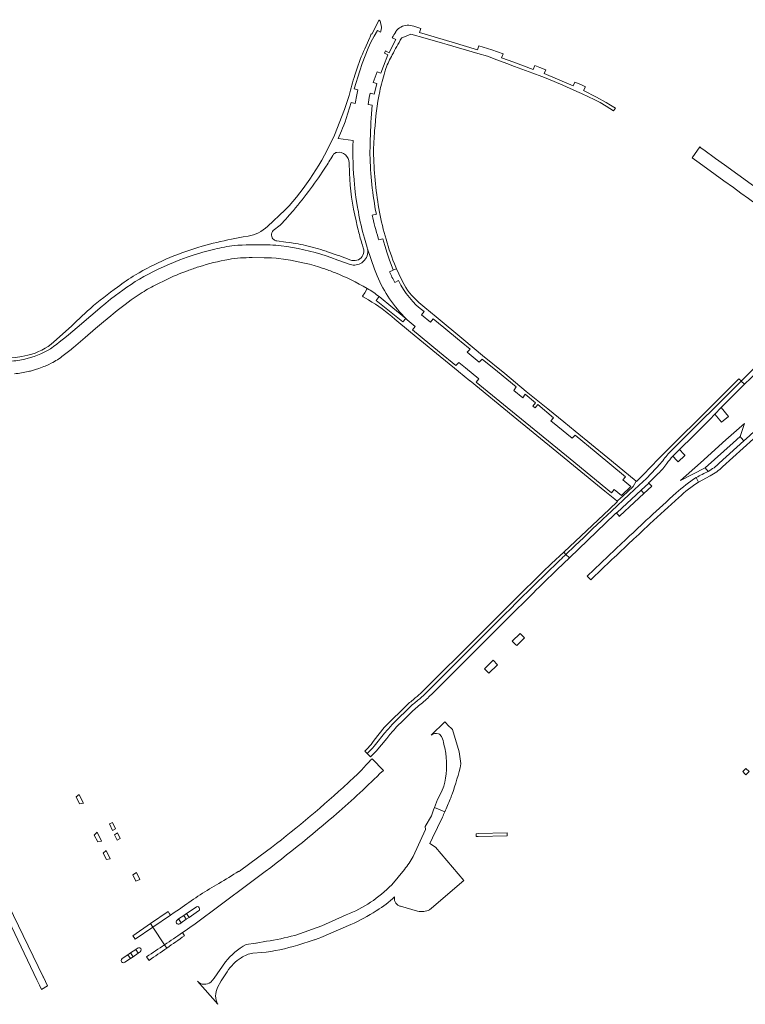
# Model space of a CAD drawing. Extents: x 146402 to 164798, y 455483 to 464134.
# Tile 70 of 256: x 153334 to 153644, y 461575 to 461995. Entities that reach past the tile are written whole.
import ezdxf

# ---------------------------------------------------------------- set-up
doc = ezdxf.new("R2010")
doc.units = 0
doc.header["$LTSCALE"] = 0.2
for name, color, linetype, lineweight in [('B-XX-VH-VERHARDING_ASFALT-GV', 252, 'CONTINUOUS', 18), ('B-XX-VH-VERHARDING_BETON-GV', 252, 'CONTINUOUS', 18), ('B-XX-VH-VERHARDING_BETONSTRAATSTEEN-GV', 252, 'CONTINUOUS', 18), ('B-XX-VH-VERHARDING_FUNDERING_ZAND-GV', 252, 'CONTINUOUS', 18), ('B-XX-VH-VERHARDING_STRAATBAKSTEEN-GV', 252, 'CONTINUOUS', 18), ('B-XX-VH-VERHARDING_TEGEL-GV', 252, 'CONTINUOUS', 18)]:
    doc.layers.add(name, color=color, linetype=linetype, lineweight=lineweight)

msp = doc.modelspace()

# ---------------------------------------------------------------- linework, layer by layer
at = {"layer": 'B-XX-VH-VERHARDING_ASFALT-GV'}
for points in [[(153487.723, 461995.379), (153484.557, 461989.216), (153484.342, 461989.295)], [(153478.643, 461965.398), (153476.981, 461965.868), (153479.44, 461973.603), (153480.462, 461976.621), (153481.675, 461980.007), (153482.968, 461983.169), (153484.188, 461985.771), (153485.562, 461988.334), (153487.049, 461990.818), (153488.303, 461990.027)], [(153494.872, 461990.346), (153494.759, 461990.178)], [(153530.258, 461984.178), (153529.761, 461982.454), (153518.871, 461985.766), (153504.983, 461989.923), (153505.473, 461991.666), (153502.476, 461992.582)], [(153483.741, 461987.726), (153482.114, 461984.146)], [(153493.28, 461987.641), (153494.807, 461986.871), (153493.596, 461984.497), (153492.026, 461981.227), (153490.46, 461982.023), (153489.944, 461981.018), (153491.435, 461980.349), (153489.566, 461975.57), (153488.41, 461972.554), (153486.824, 461973.142), (153485.181, 461968.484), (153486.658, 461968.057), (153486.077, 461965.72), (153485.569, 461963.591), (153483.887, 461963.991), (153483.484, 461962.11), (153482.977, 461959.104), (153484.668, 461958.831)], [(153497.188, 461987.439), (153497.33, 461987.647), (153499.296, 461988.379), (153501.277, 461989.182), (153507.394, 461987.465), (153514.734, 461985.376), (153516.73, 461984.837), (153529.802, 461980.992), (153533.982, 461979.783), (153537.977, 461978.299), (153542.254, 461976.603), (153545.522, 461975.375), (153553.315, 461972.509), (153557.144, 461971.077), (153559.698, 461970.064), (153566.066, 461967.38), (153572.145, 461964.747), (153574.108, 461963.863), (153577.096, 461962.477), (153579.536, 461961.298), (153582.137, 461959.942), (153584.67, 461958.5), (153587.813, 461956.399), (153588.613, 461957.604), (153586.497, 461958.903), (153584.593, 461960.007), (153580.527, 461962.224), (153575.003, 461965.116), (153575.817, 461966.637), (153573.751, 461967.632), (153571.239, 461968.744), (153570.495, 461967.136), (153558.157, 461972.355), (153558.842, 461973.966), (153556.255, 461974.974), (153554.161, 461975.773), (153553.528, 461974.141), (153545.161, 461977.241), (153540.004, 461979.102), (153540.611, 461980.857), (153535.751, 461982.482), (153530.258, 461984.178)], [(153478.248, 461974.738), (153477.31, 461971.689)], [(153490.126, 461973.045), (153490.595, 461974.542)], [(153474.839, 461963.069), (153472.872, 461957.001), (153468.573, 461946.121)], [(153476.543, 461943.84), (153470.245, 461944.636), (153471.638, 461947.838), (153472.106, 461948.988), (153472.598, 461950.274), (153473.121, 461951.732), (153473.626, 461953.238), (153475.762, 461959.955), (153477.451, 461959.616)], [(153483.887, 461944.251), (153483.851, 461942.867), (153483.832, 461942.028), (153483.775, 461937.736)], [(153485.542, 461944.404), (153485.775, 461947.983)], [(153660.3, 461915.155), (153658.68, 461916.33), (153654.892, 461919.082), (153646.546, 461925.141), (153635.144, 461933.379), (153631.28, 461936.162), (153626.283, 461939.772), (153625.225, 461940.542), (153624.582, 461941.01), (153621.344, 461936.443), (153624.351, 461934.259), (153631.219, 461929.272), (153634.931, 461926.579), (153638.945, 461923.654), (153642.131, 461921.354), (153645.471, 461918.945), (153648.723, 461916.59), (153655.25, 461911.864), (153661.871, 461907.072), (153664.92, 461904.865), (153665.341, 461904.56), (153666.27, 461903.886), (153668.941, 461901.947), (153670.703, 461900.681)], [(153474.876, 461934.238), (153475.013, 461929.999), (153475.022, 461929.785)], [(153478.833, 461913.25), (153478.692, 461914.043), (153478.614, 461914.481), (153478.458, 461915.309), (153477.944, 461918.649), (153477.527, 461921.661), (153477.28, 461923.627), (153477.273, 461923.705), (153477.173, 461924.816)], [(153447.622, 461914.11), (153440.067, 461907.058)], [(153442.49, 461905.268), (153445.405, 461907.671), (153448.05, 461910.391)], [(153486.501, 461912.281), (153484.717, 461911.925)], [(153477.818, 461909.442), (153478.344, 461907.182), (153478.699, 461905.659), (153478.828, 461905.103)], [(153431.715, 461902.92), (153429.642, 461902.579), (153424.68, 461901.635)], [(153482.562, 461898.084), (153481.405, 461902.114)], [(153487.324, 461902.086), (153487.559, 461901.287), (153489.338, 461901.792), (153490.137, 461898.939), (153491.11, 461895.724), (153492.153, 461892.608), (153493.66, 461888.479), (153495.123, 461889.029), (153494.815, 461889.7)], [(153412.19, 461898.681), (153410.302, 461898.128)], [(153424.791, 461898.744), (153426.082, 461898.913), (153427.425, 461899.053)], [(153427.425, 461899.053), (153426.082, 461898.913), (153424.791, 461898.744)], [(153441.146, 461899.181), (153442.329, 461899.131), (153443.57, 461899.039), (153444.756, 461898.93), (153445.855, 461898.789)], [(153445.855, 461898.789), (153444.756, 461898.93), (153443.57, 461899.039), (153442.329, 461899.131), (153441.146, 461899.181)], [(153451, 461899.963), (153449.557, 461900.188), (153447.803, 461900.426), (153443.974, 461900.907)], [(153480.566, 461899.008), (153480.894, 461897.954)], [(153414.089, 461896.505), (153416.441, 461897.086)], [(153416.441, 461897.086), (153414.089, 461896.505)], [(153433.473, 461893.771), (153438.658, 461893.719), (153441.738, 461893.618), (153443.78, 461893.476), (153447.794, 461892.982)], [(153465.115, 461894.512), (153467.073, 461893.834), (153470.083, 461892.735), (153475.34, 461890.835)], [(153475.34, 461890.835), (153470.083, 461892.735), (153467.073, 461893.834), (153465.115, 461894.512)], [(153475.658, 461892.67), (153470.415, 461894.602), (153469.701, 461894.865), (153466.123, 461896.109)], [(153485.708, 461888.764), (153482.785, 461897.484), (153482.713, 461897.465)], [(153393.067, 461888.656), (153397.193, 461890.563), (153400.906, 461892.136)], [(153400.906, 461892.136), (153397.193, 461890.563), (153393.067, 461888.656)], [(153480.352, 461891.597), (153480.916, 461892.102)], [(153480.916, 461892.102), (153480.352, 461891.597)], [(153497.705, 461883.583), (153496.145, 461886.799), (153495.123, 461889.029), (153493.66, 461888.479), (153493.704, 461888.358), (153492.094, 461887.678)], [(153392.843, 461882.408), (153396.457, 461884.185)], [(153494.373, 461883.091), (153495.962, 461883.941)], [(153347.368, 461854.812), (153347.885, 461855.167), (153348.655, 461855.727), (153350.138, 461856.837), (153351.111, 461857.578), (153352.386, 461858.577), (153353.445, 461859.435), (153355.004, 461860.743), (153358.72, 461863.911), (153364.515, 461868.835), (153369.408, 461872.981), (153370.068, 461873.53), (153371.022, 461874.317), (153373.045, 461875.967), (153375.174, 461877.607), (153378.196, 461879.818)], [(153378.196, 461879.818), (153375.174, 461877.607), (153373.045, 461875.967), (153371.022, 461874.317), (153370.068, 461873.53), (153369.408, 461872.981), (153364.515, 461868.835), (153358.72, 461863.911), (153355.004, 461860.743), (153353.445, 461859.435), (153352.386, 461858.577), (153351.111, 461857.578), (153350.138, 461856.837), (153348.655, 461855.727), (153347.885, 461855.167), (153347.368, 461854.812)], [(153357.203, 461855.374), (153358.19, 461856.217), (153362.235, 461859.687), (153366.541, 461863.414), (153369.939, 461866.294), (153373.102, 461868.888), (153374.15, 461869.74), (153375.858, 461871.125), (153379.214, 461873.732), (153381.857, 461875.672), (153384.349, 461877.399), (153386.535, 461878.839)], [(153482.585, 461880.561), (153481.634, 461878.689), (153481.606, 461878.702), (153480.633, 461877.225), (153480.889, 461877.07), (153483.128, 461875.714)], [(153553.37, 461830.328), (153554.254, 461829.601), (153555.419, 461830.953), (153562.162, 461825.342), (153561.01, 461824.052), (153564.003, 461821.583), (153570.134, 461816.574), (153571.329, 461817.938), (153580.372, 461810.518), (153592.924, 461800.174), (153591.729, 461798.862), (153595.121, 461796.055), (153591.138, 461792.177), (153588.067, 461794.702), (153586.93, 461793.359), (153569.247, 461807.829), (153540.833, 461831.067), (153529.19, 461840.572), (153530.331, 461842.016), (153524.633, 461846.669), (153521.755, 461849.019), (153520.513, 461847.657), (153513.499, 461853.424), (153501.914, 461862.981), (153503.117, 461864.336), (153499.717, 461867.149), (153499.037, 461867.711), (153497.874, 461866.291), (153486.439, 461875.501), (153487.643, 461877.085)], [(153487.643, 461877.085), (153493.524, 461872.248), (153499.037, 461867.711), (153499.717, 461867.149), (153499.286, 461867.58)], [(153494.463, 461867.451), (153501.143, 461861.927), (153512.172, 461852.838), (153521.51, 461845.205), (153521.646, 461845.109), (153526.48, 461841.066), (153526.573, 461841.089), (153544.919, 461826.038), (153563.622, 461810.788), (153582.547, 461795.308), (153584.125, 461794.014), (153588.34, 461790.56), (153589.332, 461789.73), (153590.955, 461791.117), (153591.712, 461791.822), (153595.982, 461795.794), (153596.219, 461796.014), (153597.45, 461798.229), (153594.116, 461800.972), (153585.322, 461808.195), (153571.416, 461819.561), (153566.516, 461823.58), (153559.778, 461829.101), (153550.543, 461836.642), (153541.305, 461844.233), (153531.89, 461851.941), (153523.884, 461858.571), (153511.984, 461868.422), (153507.196, 461872.402), (153504.712, 461874.611)], [(153506.856, 461870.695), (153505.735, 461869.298), (153509.581, 461866.159), (153510.718, 461867.545), (153515.295, 461863.838), (153521.945, 461858.404), (153522.756, 461857.745), (153526.499, 461854.667), (153525.275, 461853.318), (153530.434, 461849.067), (153531.688, 461850.438), (153538.246, 461845.049), (153546.204, 461838.558), (153545.168, 461837.04), (153548.991, 461833.913), (153550.076, 461835.367), (153554.509, 461831.67), (153553.37, 461830.328)], [(153355.123, 461863.438), (153349.933, 461858.813)], [(153339.353, 461852.512), (153337.638, 461852.036)], [(153339.643, 461845.536), (153340.905, 461845.923), (153342.382, 461846.42), (153344.508, 461847.21)], [(153346.647, 461848.128), (153347.647, 461848.621)], [(153611.669, 461810.508), (153626.261, 461825.017), (153629.859, 461828.641), (153642.282, 461841.021), (153642.246, 461841.056), (153641.236, 461842.026), (153628.851, 461829.641), (153610.713, 461811.579), (153606.928, 461807.757), (153600.409, 461800.918), (153597.572, 461798.129), (153597.45, 461798.229), (153596.219, 461796.014), (153595.982, 461795.794), (153591.712, 461791.822), (153590.955, 461791.117), (153589.332, 461789.73)], [(153626.2, 461821.961), (153628.836, 461824.606), (153630.975, 461826.875), (153633.714, 461829.758), (153643.726, 461839.636), (153642.282, 461841.021), (153629.859, 461828.641), (153626.261, 461825.017), (153611.669, 461810.508)], [(153613.092, 461808.936), (153615.919, 461811.751), (153621.92, 461817.667), (153626.2, 461821.961)], [(153589.332, 461789.73), (153589.5, 461789.589), (153586.094, 461786.281), (153566.499, 461767.949), (153567.437, 461766.995), (153571.229, 461770.637), (153575.032, 461774.268), (153578.846, 461777.887), (153582.671, 461781.494), (153583.273, 461782.059), (153586.906, 461785.438), (153594.437, 461792.512), (153598.759, 461796.553), (153601.871, 461799.463), (153607.885, 461805.802)], [(153607.885, 461805.802), (153601.871, 461799.463), (153598.759, 461796.553), (153594.437, 461792.512), (153586.906, 461785.438), (153583.273, 461782.059), (153582.671, 461781.494), (153578.846, 461777.887), (153575.032, 461774.268), (153571.229, 461770.637), (153567.437, 461766.995), (153568.917, 461765.49), (153588.307, 461784.108), (153589.19, 461784.93), (153589.28, 461784.835), (153599.513, 461794.394), (153602.807, 461797.471), (153602.746, 461797.534), (153603.294, 461798.042), (153606.865, 461801.51)], [(153624.111, 461797.839), (153623.083, 461799.782)], [(153603.104, 461782.789), (153601.787, 461781.562)], [(153594.171, 461771.444), (153596.159, 461773.313), (153597.698, 461774.756)], [(153576.577, 461757.708), (153578.097, 461756.162)], [(153522.637, 461677.52), (153522.612, 461677.702), (153521.93, 461682.634), (153519.024, 461692.207), (153516.933, 461694.172), (153516.438, 461694.723), (153515.708, 461695.484), (153509.894, 461689.771)], [(153514.33, 461689.17), (153514.764, 461688.213)], [(153488.011, 461673.343), (153489.516, 461674.733), (153484.677, 461679.696)], [(153482.192, 461677.168), (153480.128, 461674.839)], [(153477.236, 461671.982), (153472.332, 461667.433)], [(153515.248, 461668.009), (153514.375, 461665.621), (153512.633, 461662.36), (153511.317, 461658.928), (153515.757, 461657.004)], [(153515.757, 461657.004), (153511.317, 461658.928), (153510.937, 461657.936), (153509.994, 461655.34), (153507.39, 461650.842), (153507.538, 461649.451), (153502.232, 461638.02)], [(153509.249, 461615.233), (153510.122, 461615.93), (153523.842, 461627.695), (153511.708, 461641.902), (153509.313, 461643.514), (153510.505, 461646.001), (153514.725, 461654.8)], [(153439.665, 461640.173), (153428.7, 461632.072), (153427.856, 461631.547), (153427.745, 461631.67)], [(153498.503, 461632.405), (153493.075, 461625.881)], [(153403.674, 461605.429), (153405.346, 461606.544), (153407.47, 461608.049), (153408.626, 461608.809), (153432.186, 461626.45)], [(153494.297, 461620.755), (153494.247, 461620.45), (153494.223, 461620.142), (153494.227, 461619.832), (153494.259, 461619.524), (153494.318, 461619.221), (153494.404, 461618.923), (153494.516, 461618.635), (153494.654, 461618.358), (153494.815, 461618.094), (153495, 461617.845), (153495.206, 461617.614), (153495.431, 461617.402), (153495.675, 461617.212), (153495.935, 461617.043), (153496.209, 461616.899), (153496.494, 461616.78), (153496.789, 461616.686), (153504.067, 461614.623)], [(153403.615, 461616.314), (153402.42, 461615.458), (153400.219, 461614.008)], [(153401.437, 461610.835), (153402.074, 461611.277), (153404.247, 461612.801), (153405.394, 461613.579), (153409.498, 461616.372)], [(153409.498, 461616.372), (153405.394, 461613.579)], [(153400.219, 461614.008), (153398.592, 461612.872), (153391.043, 461607.784), (153396.093, 461600.293)], [(153410.599, 461614.71), (153406.508, 461611.93), (153405.361, 461611.123), (153403.195, 461609.647), (153402.585, 461609.222)], [(153405.394, 461613.579), (153406.508, 461611.93), (153410.599, 461614.71)], [(153473.666, 461613.005), (153463.157, 461608.354), (153451.639, 461604.237)], [(153486.415, 461614.788), (153486.675, 461614.939)], [(153402.074, 461611.277), (153401.437, 461610.835)], [(153402.585, 461609.222), (153403.195, 461609.647), (153402.074, 461611.277)], [(153462.136, 461603.147), (153462.761, 461603.38), (153475.607, 461608.875)], [(153439.596, 461601.742), (153435.232, 461601.008), (153434.988, 461600.967), (153430.854, 461600.313)], [(153452.937, 461600.098), (153460.021, 461602.358), (153460.036, 461602.364), (153462.136, 461603.147)], [(153379.083, 461592.766), (153381.474, 461594.402), (153380.392, 461596.007), (153377.948, 461594.376)], [(153384.51, 461598.832), (153383.78, 461598.299), (153384.861, 461596.697)], [(153384.861, 461596.697), (153385.67, 461597.239)], [(153433.691, 461596.74), (153437.541, 461596.913)], [(153422.104, 461593.007), (153417.197, 461585.952), (153416.507, 461585.119), (153415.817, 461584.285)], [(153418.724, 461581.999), (153420.197, 461584.882), (153422.821, 461588.749)], [(153410.077, 461584.648), (153418.821, 461574.826)]]:
    msp.add_lwpolyline(points, dxfattribs=at)
for points in [[(153488.333, 461994.053, 0.0662268), (153487.723, 461995.379)], [(153488.303, 461990.027, 0.1872834), (153488.333, 461994.053)], [(153494.759, 461990.178, 0.0129667), (153493.28, 461987.641)], [(153499.73, 461992.987, 0.2369522), (153494.872, 461990.346)], [(153502.476, 461992.582, 0.0986906), (153499.73, 461992.987)], [(153484.342, 461989.295, -0.0286302), (153483.741, 461987.726)], [(153493.298, 461980.361, -0.0136371), (153497.188, 461987.439)], [(153482.114, 461984.146, 0.0276046), (153478.248, 461974.738)], [(153490.595, 461974.542, -0.0359114), (153493.298, 461980.361)], [(153477.31, 461971.689, 0.0105542), (153474.839, 461963.069)], [(153487.932, 461964.767, -0.013765), (153490.126, 461973.045)], [(153477.451, 461959.616, -0.014151), (153478.643, 461965.398)], [(153485.775, 461947.983, -0.0320022), (153487.932, 461964.767)], [(153484.668, 461958.831, 0.0124154), (153483.887, 461944.251)], [(153468.573, 461946.121, -0.0833075), (153447.622, 461914.11)], [(153477.173, 461924.816, -0.0311193), (153476.543, 461943.84)], [(153485.311, 461937.467, -0.0275366), (153485.542, 461944.404)], [(153465.037, 461932.779, 0.0082162), (153468.262, 461937.975)], [(153468.262, 461937.975, -0.1151221), (153469.601, 461938.711)], [(153469.601, 461938.711, -0.4624464), (153474.876, 461934.238)], [(153483.775, 461937.736, 0.0433739), (153486.501, 461912.281)], [(153487.839, 461913.231, -0.0374619), (153485.311, 461937.467)], [(153451.087, 461913.902, 0.0320815), (153465.037, 461932.779)], [(153475.022, 461929.785, 0.0463992), (153477.818, 461909.442)], [(153448.05, 461910.391, 0.0064247), (153451.087, 461913.902)], [(153481.405, 461902.114, -0.0258519), (153478.833, 461913.25)], [(153484.717, 461911.925, 0.0226627), (153487.324, 461902.086)], [(153490.631, 461901.665, -0.0214448), (153487.839, 461913.231)], [(153440.067, 461907.058, -0.1444198), (153431.715, 461902.92)], [(153442.75, 461901.427, -0.4472918), (153442.49, 461905.268)], [(153478.828, 461905.103, 0.0111398), (153480.566, 461899.008)], [(153410.302, 461898.128, 0.0580055), (153383.651, 461886.384)], [(153424.68, 461901.635, 0.0123223), (153412.19, 461898.681)], [(153416.441, 461897.086, -0.0352009), (153424.791, 461898.744)], [(153424.791, 461898.744, 0.0352009), (153416.441, 461897.086)], [(153427.425, 461899.053, -0.0212814), (153441.146, 461899.181)], [(153441.146, 461899.181, 0.0212814), (153427.425, 461899.053)], [(153443.974, 461900.907, -0.1259861), (153442.75, 461901.427)], [(153445.855, 461898.789, -0.0511342), (153465.115, 461894.512)], [(153465.115, 461894.512, 0.0511342), (153445.855, 461898.789)], [(153455.203, 461899.153, 0.0109505), (153451, 461899.963)], [(153463.94, 461896.83, 0.0234775), (153455.203, 461899.153)], [(153480.894, 461897.954, -0.077368), (153481.183, 461896.184)], [(153482.713, 461897.465, 0.027781), (153482.562, 461898.084)], [(153494.815, 461889.7, -0.0354558), (153490.631, 461901.665)], [(153400.906, 461892.136, -0.0343822), (153414.089, 461896.505)], [(153414.089, 461896.505, 0.0343822), (153400.906, 461892.136)], [(153423.467, 461892.987, -0.027292), (153428.488, 461893.6)], [(153428.488, 461893.6, -0.0186547), (153433.473, 461893.771)], [(153466.123, 461896.109, 0.0060515), (153463.94, 461896.83)], [(153481.183, 461896.184, -0.3676737), (153477.417, 461892.495)], [(153480.916, 461892.102, 0.2597563), (153482.713, 461897.465)], [(153482.713, 461897.465, -0.2597563), (153480.916, 461892.102)], [(153405.858, 461888.175, -0.0125342), (153410.657, 461889.815)], [(153410.657, 461889.815, -0.0313901), (153423.467, 461892.987)], [(153447.794, 461892.982, -0.0412187), (153463.83, 461889.147)], [(153475.34, 461890.835, 0.2266349), (153480.352, 461891.597)], [(153480.352, 461891.597, -0.2266349), (153475.34, 461890.835)], [(153477.417, 461892.495, -0.1142137), (153475.658, 461892.67)], [(153383.651, 461886.384, 0.0275125), (153375.977, 461881.157)], [(153378.196, 461879.818, -0.0515025), (153393.067, 461888.656)], [(153393.067, 461888.656, 0.0515025), (153378.196, 461879.818)], [(153396.457, 461884.185, -0.0242616), (153405.858, 461888.175)], [(153463.83, 461889.147, -0.0144531), (153468.657, 461887.373)], [(153468.657, 461887.373, -0.0379025), (153482.585, 461880.561)], [(153486.833, 461885.915, -0.0130337), (153485.708, 461888.764)], [(153499.286, 461867.58, -0.0972457), (153486.833, 461885.915)], [(153492.094, 461887.678, 0.0215665), (153494.373, 461883.091)], [(153375.977, 461881.157, 0.0208286), (153364.374, 461872.063)], [(153386.535, 461878.839, -0.0341078), (153392.843, 461882.408)], [(153495.962, 461883.941, 0.1196299), (153506.856, 461870.695)], [(153504.712, 461874.611, -0.1093322), (153497.705, 461883.583)], [(153487.643, 461877.085, 0.0541439), (153482.585, 461880.561)], [(153482.585, 461880.561, -0.0541439), (153487.643, 461877.085)], [(153483.128, 461875.714, -0.0408252), (153494.463, 461867.451)], [(153364.374, 461872.063, 0.0080574), (153355.123, 461863.438)], [(153349.933, 461858.813, -0.1201758), (153339.353, 461852.512)], [(153337.638, 461852.036, -0.1371189), (153316.846, 461852.539)], [(153335.87, 461850.309, 0.0896744), (153347.368, 461854.812)], [(153347.368, 461854.812, -0.0896744), (153335.87, 461850.309)], [(153347.647, 461848.621, 0.0470531), (153352.842, 461851.943)], [(153352.842, 461851.943, 0.011286), (153357.203, 461855.374)], [(153329.226, 461849.433, 0.0451622), (153335.87, 461850.309)], [(153335.87, 461850.309, -0.0451622), (153329.226, 461849.433)], [(153344.508, 461847.21, 0.016754), (153346.647, 461848.128)], [(153332.02, 461844.146, 0.0339458), (153337.915, 461845.098)], [(153337.915, 461845.098, 0.0103391), (153339.643, 461845.536)], [(153611.669, 461810.508, 0.0275693), (153607.885, 461805.802)], [(153607.885, 461805.802, -0.0275693), (153611.669, 461810.508)], [(153606.865, 461801.51, 0.0480461), (153610.516, 461805.811)], [(153610.516, 461805.811, -0.015585), (153613.092, 461808.936)], [(153623.083, 461799.782, 0.0524006), (153614.591, 461793.255)], [(153615.725, 461791.3, -0.0530074), (153624.111, 461797.839)], [(153614.591, 461793.255, 0.0048741), (153603.104, 461782.789)], [(153603.301, 461779.983, -0.0056877), (153615.725, 461791.3)], [(153601.787, 461781.562, 0.0032125), (153592.48, 461772.833)], [(153597.698, 461774.756, -0.0009222), (153603.301, 461779.983)], [(153592.48, 461772.833, 0.0031597), (153576.577, 461757.708)], [(153578.097, 461756.162, -0.0030629), (153594.171, 461771.444)], [(153509.894, 461689.771, -0.2515883), (153512.994, 461690.345)], [(153512.994, 461690.345, -0.2099074), (153514.33, 461689.17)], [(153514.764, 461688.213, -0.0195867), (153516.17, 461682.081)], [(153484.677, 461679.696, -0.0105734), (153482.192, 461677.168)], [(153516.17, 461682.081, -0.1047443), (153515.248, 461668.009)], [(153480.128, 461674.839, -0.0106112), (153477.236, 461671.982)], [(153518.823, 461664.521, 0.0321637), (153522.637, 461677.52)], [(153468.145, 461655.011, 0.0138758), (153488.011, 461673.343)], [(153472.332, 461667.433, -0.0181371), (153439.665, 461640.173)], [(153515.757, 461657.004, 0.0141024), (153518.05, 461662.454)], [(153518.05, 461662.454, 0.0054624), (153518.823, 461664.521)], [(153432.186, 461626.45, 0.0195315), (153468.145, 461655.011)], [(153514.725, 461654.8, 0.0055111), (153515.757, 461657.004)], [(153502.232, 461638.02, -0.0425873), (153498.503, 461632.405)], [(153427.745, 461631.67, -0.0027648), (153419.3, 461626.449)], [(153419.3, 461626.449, 0.0285934), (153403.615, 461616.314)], [(153493.075, 461625.881, -0.1066457), (153473.666, 461613.005)], [(153486.675, 461614.939, 0.060707), (153494.297, 461620.755)], [(153410.599, 461614.71, 1.0093199), (153409.498, 461616.372)], [(153409.498, 461616.372, -1.0093199), (153410.599, 461614.71)], [(153475.607, 461608.875, 0.0443167), (153486.415, 461614.788)], [(153504.067, 461614.623, 0.1840921), (153509.249, 461615.233)], [(153401.437, 461610.835, 0.9970638), (153402.585, 461609.222)], [(153402.585, 461609.222, -0.9970638), (153401.437, 461610.835)], [(153396.093, 461600.293, 0.0010296), (153403.674, 461605.429)], [(153451.639, 461604.237, -0.0239829), (153439.596, 461601.742)], [(153385.67, 461597.239, 1.0007089), (153384.51, 461598.832)], [(153430.854, 461600.313, 0.1045042), (153422.104, 461593.007)], [(153437.541, 461596.913, 0.0457931), (153452.937, 461600.098)], [(153428.84, 461594.706, -0.0898922), (153433.691, 461596.74)], [(153377.948, 461594.376, 1.0218345), (153379.083, 461592.766)], [(153422.821, 461588.749, -0.1212418), (153428.84, 461594.706)], [(153415.817, 461584.285, -0.3827423), (153410.077, 461584.648)], [(153418.821, 461574.826, -0.2533118), (153418.724, 461581.999)]]:
    msp.add_lwpolyline(points, format="xyb", dxfattribs=at)
for points in [[(153636.919, 461825.931), (153633.714, 461829.758), (153630.975, 461826.875), (153633.858, 461823.412)], [(153615.327, 461806.5), (153618.291, 461809.259), (153618.2, 461809.352), (153617.776, 461809.786), (153615.919, 461811.751), (153613.092, 461808.936), (153614.832, 461807.044)], [(153361.388, 461660.674), (153359.777, 461664.038), (153359.572, 461664.467), (153358.379, 461663.465), (153359.717, 461660.445)], [(153372.562, 461651.974), (153373.884, 461649.118), (153375.182, 461649.766), (153373.859, 461652.541)], [(153369.189, 461644.483), (153367.329, 461648.353), (153366.041, 461647.067), (153367.524, 461644.157)], [(153375.808, 461644.884), (153377.175, 461645.585), (153376.025, 461647.998), (153374.751, 461647.21)], [(153371.205, 461636.623), (153372.814, 461636.935), (153371.122, 461640.458), (153369.891, 461639.387)], [(153382.51, 461630.138), (153383.767, 461627.373), (153385.486, 461628.153), (153384.04, 461631.187)], [(153402.074, 461611.277), (153403.195, 461609.647), (153405.361, 461611.123), (153404.247, 461612.801)], [(153406.508, 461611.93), (153405.394, 461613.579), (153404.247, 461612.801), (153405.361, 461611.123)], [(153380.392, 461596.007), (153381.474, 461594.402), (153382.592, 461595.1), (153381.507, 461596.775)], [(153383.78, 461598.299), (153381.507, 461596.775), (153382.592, 461595.1), (153384.861, 461596.697)]]:
    msp.add_lwpolyline(points, close=True, dxfattribs=at)
at = {"layer": 'B-XX-VH-VERHARDING_BETON-GV'}
for points in [[(153616.365, 461798.486), (153626.93, 461804.002), (153638.852, 461814.675), (153641.798, 461817.38), (153643.766, 461822.943), (153635.76, 461815.866), (153624.944, 461806.171)], [(153645.398, 461674), (153645.64, 461674.243), (153644.288, 461675.586), (153642.957, 461674.269), (153643.884, 461673.329), (153644.304, 461672.904)]]:
    msp.add_lwpolyline(points, close=True, dxfattribs=at)
at = {"layer": 'B-XX-VH-VERHARDING_BETONSTRAATSTEEN-GV'}
for points in [[(153544.566, 461729.902), (153545.949, 461728.538), (153546.426, 461728.068), (153549.715, 461731.327), (153547.875, 461733.209)], [(153532.7, 461718.086), (153534.579, 461716.238), (153538.233, 461719.894), (153536.42, 461721.786)], [(153341.593, 461585.23), (153341.597, 461585.222), (153342.678, 461582.957), (153343.568, 461581.092), (153346.086, 461582.697), (153344.311, 461586.385), (153344.215, 461586.584), (153325.087, 461626.034), (153322.529, 461624.804)], [(153390.04, 461609.273), (153391.043, 461607.784), (153398.592, 461612.872), (153398.175, 461613.478), (153397.558, 461614.427)], [(153383.495, 461602.695), (153391.043, 461607.784), (153390.04, 461609.273), (153382.501, 461604.104), (153383.082, 461603.301)]]:
    msp.add_lwpolyline(points, close=True, dxfattribs=at)
for points in [[(153403.674, 461605.429, -0.0010296), (153396.093, 461600.293)], [(153397.066, 461598.85, 0.0026621), (153404.554, 461604.144)], [(153396.093, 461600.293, -0.001256), (153388.391, 461595.129)], [(153389.446, 461593.586, 0.0028136), (153397.066, 461598.85)]]:
    msp.add_lwpolyline(points, format="xyb", dxfattribs=at)
for points in [[(153404.554, 461604.144), (153404.088, 461604.81), (153403.674, 461605.429)], [(153397.066, 461598.85), (153396.093, 461600.293)], [(153396.093, 461600.293), (153397.066, 461598.85)], [(153388.391, 461595.129), (153388.81, 461594.508), (153389.446, 461593.586)]]:
    msp.add_lwpolyline(points, dxfattribs=at)
at = {"layer": 'B-XX-VH-VERHARDING_FUNDERING_ZAND-GV'}
msp.add_lwpolyline([(153529.95, 461647.722), (153529.14, 461647.701), (153529.196, 461646.463), (153529.983, 461646.48), (153542.324, 461646.741), (153542.375, 461648.052)], close=True, dxfattribs=at)
at = {"layer": 'B-XX-VH-VERHARDING_STRAATBAKSTEEN-GV'}
for points in [[(153634.358, 461804.383), (153647.588, 461816.41), (153654.115, 461822.639), (153655.167, 461823.554), (153657.831, 461826.146), (153656.387, 461827.527), (153654.491, 461825.686), (153645.784, 461817.586), (153643.461, 461815.459)], [(153643.461, 461815.459), (153632.918, 461805.909)], [(153623.083, 461799.782), (153624.111, 461797.839), (153629.011, 461800.542)]]:
    msp.add_lwpolyline(points, dxfattribs=at)
for points in [[(153632.918, 461805.909, -0.062056), (153628.232, 461802.456)], [(153628.232, 461802.456, 0.0241303), (153623.083, 461799.782)], [(153629.011, 461800.542, 0.0722884), (153634.358, 461804.383)]]:
    msp.add_lwpolyline(points, format="xyb", dxfattribs=at)
at = {"layer": 'B-XX-VH-VERHARDING_TEGEL-GV'}
for points in [[(153676.362, 461874.875), (153672.947, 461871.546), (153660.258, 461858.936), (153642.282, 461841.021), (153643.726, 461839.636), (153644.33, 461840.231), (153645.809, 461841.691), (153651.255, 461847.064), (153661.808, 461857.658), (153674.329, 461870.098), (153678.031, 461873.696), (153677.814, 461874.174), (153677.633, 461874.667), (153677.488, 461875.171), (153677.382, 461875.685), (153677.313, 461876.206), (153677.262, 461876.588)], [(153632.918, 461805.909), (153643.461, 461815.459), (153642.33, 461816.798), (153641.798, 461817.38), (153638.852, 461814.675), (153626.93, 461804.002)], [(153626.93, 461804.002), (153628.232, 461802.456)], [(153567.437, 461766.995), (153566.499, 461767.949), (153561.355, 461763.136)], [(153563.747, 461760.526), (153568.917, 461765.49), (153567.437, 461766.995)], [(153540.824, 461742.957), (153530.416, 461732.56), (153506.136, 461708.335)], [(153541.901, 461741.977), (153531.241, 461731.331), (153507.313, 461707.454)], [(153507.313, 461707.454), (153531.241, 461731.331), (153541.901, 461741.977)], [(153510.01, 461707.204), (153533.962, 461731.105), (153543.394, 461740.483)], [(153499.331, 461702.401), (153490.78, 461693.997), (153489.838, 461693.073), (153485.628, 461687.645), (153484.87, 461686.651)], [(153500.448, 461701.456), (153494.757, 461695.883), (153493.557, 461694.631)], [(153493.557, 461694.631), (153494.757, 461695.883), (153500.448, 461701.456)], [(153496.835, 461694.953), (153498.069, 461696.155), (153501.176, 461699.259)], [(153490.029, 461690.589), (153486.145, 461685.825)], [(153486.145, 461685.825), (153490.029, 461690.589)], [(153486.493, 461682.927), (153490.919, 461688.358)], [(153482.275, 461683.639), (153481.578, 461682.964)], [(153481.578, 461682.964), (153482.57, 461681.935), (153483.481, 461682.82)], [(153483.481, 461682.82), (153482.57, 461681.935), (153483.956, 461680.497)]]:
    msp.add_lwpolyline(points, dxfattribs=at)
for points in [[(153628.232, 461802.456, 0.062056), (153632.918, 461805.909)], [(153561.355, 461763.136, 0.0038321), (153540.824, 461742.957)], [(153567.437, 461766.995, 0.0010897), (153562.3, 461762.025)], [(153562.3, 461762.025, -0.0010897), (153567.437, 461766.995)], [(153562.3, 461762.025, 0.0041288), (153541.901, 461741.977)], [(153541.901, 461741.977, -0.0041288), (153562.3, 461762.025)], [(153543.394, 461740.483, -0.0031189), (153563.747, 461760.526)], [(153506.136, 461708.335, -0.0357179), (153503.145, 461705.67)], [(153503.145, 461705.67, 0.0255441), (153499.331, 461702.401)], [(153504.271, 461704.688, 0.0236595), (153500.448, 461701.456)], [(153500.448, 461701.456, -0.0236595), (153504.271, 461704.688)], [(153507.313, 461707.454, -0.0378914), (153504.271, 461704.688)], [(153504.271, 461704.688, 0.0378914), (153507.313, 461707.454)], [(153505.706, 461703.183, 0.0308719), (153510.01, 461707.204)], [(153501.176, 461699.259, -0.0309847), (153505.706, 461703.183)], [(153493.557, 461694.631, 0.011888), (153490.029, 461690.589)], [(153490.029, 461690.589, -0.011888), (153493.557, 461694.631)], [(153490.919, 461688.358, -0.0182135), (153494.583, 461692.653)], [(153494.583, 461692.653, -0.0694216), (153496.835, 461694.953)], [(153484.87, 461686.651, -0.0468983), (153482.275, 461683.639)], [(153486.145, 461685.825, -0.0326323), (153483.481, 461682.82)], [(153483.481, 461682.82, 0.0326323), (153486.145, 461685.825)], [(153483.956, 461680.497, -0.0102673), (153486.493, 461682.927)]]:
    msp.add_lwpolyline(points, format="xyb", dxfattribs=at)
for points in [[(153604.11, 461796.135), (153603.585, 461796.674), (153602.807, 461797.471), (153599.513, 461794.394), (153600.763, 461793.046)], [(153589.28, 461784.835), (153589.019, 461784.591), (153589.775, 461783.835), (153590.259, 461783.244), (153590.542, 461783.499), (153596.583, 461789.187), (153600.763, 461793.046), (153599.513, 461794.394)]]:
    msp.add_lwpolyline(points, close=True, dxfattribs=at)

doc.saveas('drawing.dxf')
